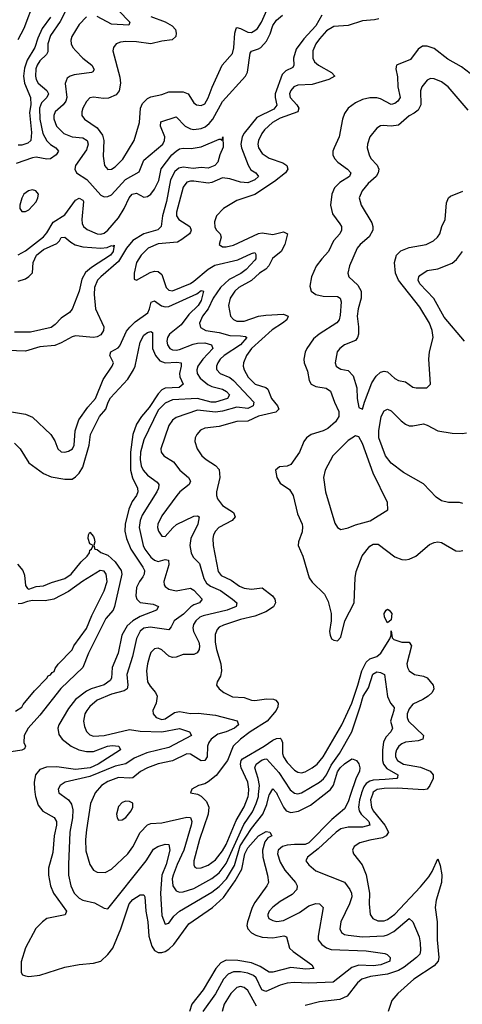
# Model space of a CAD drawing. Header units: inches. Extents: x 1245430 to 1420861, y 606325 to 671315.
# Tile 184 of 256: x 1376638 to 1379106, y 618829 to 624325. Entities that reach past the tile are written whole.
import ezdxf

# ---------------------------------------------------------------- set-up
doc = ezdxf.new("R2010")
doc.units = ezdxf.units.IN
doc.header["$MEASUREMENT"] = 0
doc.layers.add('B3671', color=7, linetype='Continuous')
doc.layers.add('B3672', color=7, linetype='Continuous')

msp = doc.modelspace()

# ---------------------------------------------------------------- linework, layer by layer
at = {"layer": 'B3671', "color": 5}
for points, elevation in [([(1376724.7, 620000), (1376726, 619990), (1376741.7, 619941.7), (1376766.4, 619906.4), (1376831.2, 619871.2), (1376844, 619850), (1376844.3, 619830), (1376830.1, 619770), (1376822.9, 619677.1), (1376799, 619590), (1376798.5, 619550), (1376810.1, 619490), (1376827.5, 619450), (1376898.3, 619350), (1376891.7, 619328.3), (1376790, 619308.2), (1376765.2, 619290), (1376727.8, 619252.2), (1376670, 619145.1), (1376646.3, 619066.3), (1376646.6, 619006.6), (1376653.7, 618993.7), (1376670, 618987.4), (1376690, 618985.5), (1376750, 618992.1), (1376890, 619037.3), (1376970, 619051.7), (1377050, 619059.7), (1377090, 619070.3), (1377130, 619107.7), (1377156.7, 619143.3), (1377202.8, 619250), (1377248, 619390), (1377270, 619413.7), (1377310, 619441.3), (1377330, 619439.5), (1377335.5, 619430), (1377340.7, 619350), (1377351.9, 619290), (1377358.8, 619210), (1377374.2, 619154.2), (1377390, 619130.2), (1377410, 619119.2), (1377430, 619118.4), (1377450, 619124.3), (1377470, 619136.8), (1377496.9, 619163.1), (1377582, 619278), (1377712.8, 619370), (1377774, 619426), (1377840.7, 619519.3), (1377877.1, 619582.9), (1377894, 619670), (1377910, 619703.3), (1377970, 619769.3), (1378013, 619793), (1378034, 619790), (1378044.9, 619770), (1378022.1, 619757.9), (1378004.6, 619735.4), (1377992.2, 619690), (1377993.9, 619650), (1378019.6, 619550), (1378025.4, 619510), (1378016.3, 619490), (1377950, 619397.7), (1377935.3, 619370), (1377908.4, 619290), (1377905.7, 619270), (1377910.1, 619250.1), (1377930, 619227.6), (1377954.4, 619214.4), (1377990, 619203.4), (1378050, 619200.3), (1378110.7, 619210.7), (1378125.5, 619205.5), (1378143.4, 619143.4), (1378163.8, 619123.8), (1378268, 619050), (1378279.1, 619030), (1378234.5, 619025.5), (1378150, 619034.5), (1378050, 619009.1), (1378030, 619009), (1377980.1, 619040.1), (1377930, 619061.5), (1377854.6, 619074.6), (1377790, 619075.6), (1377760, 619060), (1377731.4, 619030), (1377662, 618910), (1377598.9, 618830), (1377585.3, 618790)], 720), ([(1376869.9, 620000), (1376910.1, 619970.1), (1376926.7, 619946.7), (1376934.7, 619914.7), (1376933.5, 619870), (1376918.6, 619790), (1376909.6, 619609.6), (1376910.7, 619550), (1376922.5, 619490), (1376942.5, 619450), (1376970, 619421.7), (1376990, 619410.9), (1377056.2, 619396.2), (1377110, 619366), (1377130, 619361.6), (1377344.2, 619630), (1377384.5, 619695.5), (1377409.3, 619710.7), (1377450, 619722.4), (1377470, 619721.6), (1377476.3, 619690), (1377454.2, 619610), (1377430.1, 619550), (1377424, 619450), (1377430, 619324.9), (1377450, 619275.8), (1377470, 619283.1), (1377498.3, 619321.7), (1377529.8, 619350), (1377710, 619454.4), (1377750, 619486.1), (1377790.6, 619529.4), (1377835.6, 619604.4), (1377866.9, 619713.1), (1377930, 619810.5), (1377993.8, 619890), (1378016.1, 619943.9), (1378030, 619998.7), (1378030.8, 620000)], 740), ([(1377054.5, 620000), (1377033.8, 619950), (1377010, 619804), (1377005, 619750), (1377006.6, 619686.6), (1377029.5, 619609.5), (1377050, 619578), (1377070, 619566.9), (1377114.9, 619565.1), (1377150, 619584), (1377241.6, 619670), (1377270, 619709), (1377310, 619788.6), (1377350, 619831.8), (1377370, 619839), (1377430, 619841.7), (1377570, 619874.4), (1377590, 619872.9), (1377597.6, 619850), (1377593.8, 619830), (1377554.2, 619690), (1377516.5, 619610), (1377494.2, 619550), (1377489.3, 619529.3), (1377492.5, 619490), (1377510, 619463), (1377530, 619455.1), (1377550, 619456.3), (1377610, 619474.8), (1377710, 619531.9), (1377750, 619562.3), (1377790, 619615.3), (1377887.5, 619832.5), (1377935.6, 619904.4), (1377957, 619950), (1377969.1, 619990), (1377970.1, 620000)], 760), ([(1377633.9, 620000), (1377650, 619991.8), (1377680.4, 619960.4), (1377693.2, 619930), (1377689.4, 619890), (1377640.5, 619750), (1377609.5, 619630), (1377608.6, 619608.6), (1377615.3, 619595.2), (1377626.8, 619590), (1377650, 619591.7), (1377690, 619605.4), (1377730, 619635.4), (1377770, 619685.8), (1377790, 619721.3), (1377844.7, 619855.3), (1377890, 619932.1), (1377912.5, 619990), (1377913.5, 620000)], 780), ([(1378483.4, 620000), (1378470, 619959.3), (1378450, 619920.4), (1378378.5, 619861.5), (1378250, 619731.1), (1378230, 619721.9), (1378170, 619722.1), (1378130, 619716.8), (1378104.6, 619710), (1378079.6, 619690), (1378076.3, 619670), (1378090, 619622.2), (1378117.4, 619577.4), (1378177, 619510), (1378185.3, 619490), (1378183.5, 619470), (1378158.3, 619441.7), (1378090, 619403.2), (1378050, 619372.2), (1378029.5, 619350), (1378021.4, 619330), (1378022.7, 619322.7), (1378028, 619308), (1378050, 619296.8), (1378072.1, 619292.1), (1378110, 619296.3), (1378197.8, 619342.2), (1378250, 619378.5), (1378290, 619391.4), (1378309.3, 619389.3), (1378331.1, 619370), (1378302.7, 619210), (1378303.5, 619190), (1378323.5, 619163.5), (1378350, 619145.2), (1378376.1, 619136.1), (1378570, 619128.1), (1378673.7, 619113.7), (1378688.2, 619108.2), (1378704.2, 619090), (1378703.1, 619070), (1378652, 619050), (1378610, 619044.9), (1378530, 619047), (1378490, 619034.6), (1378386.9, 618953.1), (1378250, 618946.7), (1378169.6, 618950.4), (1378130, 618947.2), (1378090, 618936.4), (1378010, 618900.7), (1377989.4, 618909.4), (1377957.2, 618977.2), (1377942, 618990), (1377910, 619002.8), (1377870, 619010.9), (1377830, 619009.9), (1377801.7, 618998.3), (1377774.7, 618970), (1377730, 618887.4), (1377660.1, 618790)], 740), ([(1378074.9, 620000), (1378109.1, 619929.1), (1378125.1, 619910), (1378150, 619900.3), (1378192.7, 619907.3), (1378259.9, 619940.1), (1378335.8, 620000)], 740), ([(1378541.6, 620000), (1378532.9, 619970), (1378527.8, 619930), (1378531.9, 619910), (1378542.9, 619890), (1378585.1, 619850), (1378590.1, 619830), (1378550, 619817.7), (1378470, 619818.2), (1378430, 619808), (1378402.2, 619790), (1378303.3, 619696.7), (1378242.6, 619650), (1378234.4, 619630), (1378250, 619607.1), (1378290, 619574.7), (1378450, 619511.1), (1378480.1, 619470), (1378488.8, 619450), (1378491, 619429), (1378478, 619390), (1378429, 619290), (1378424.3, 619250), (1378433.4, 619230), (1378450, 619219.5), (1378470, 619214.6), (1378550, 619206), (1378670, 619212), (1378690, 619217), (1378723.8, 619236.2), (1378810, 619309.1), (1378830, 619290.4), (1378865.3, 619205.3), (1378872.4, 619172.4), (1378873.3, 619130), (1378869.5, 619110), (1378850.9, 619090), (1378782.6, 619037.4), (1378750, 619018.4), (1378690, 618997.3), (1378595.2, 618984.8), (1378546.7, 618970), (1378521.8, 618950), (1378464.7, 618875.3), (1378424.4, 618855.6), (1378310, 618842.6), (1378230, 618822.5)], 760), ([(1378605.3, 620000), (1378594.5, 619970), (1378599.3, 619930), (1378608.9, 619910), (1378675, 619830), (1378694.2, 619790), (1378682.6, 619770), (1378661.6, 619758.4), (1378590, 619746.3), (1378535.8, 619730), (1378503.7, 619710), (1378493.7, 619690), (1378500.3, 619670), (1378548.6, 619608.6), (1378571.3, 619551.3), (1378589.1, 619450), (1378587.3, 619390), (1378592.7, 619330), (1378607.7, 619307.7), (1378636.1, 619296.1), (1378670, 619295.3), (1378690, 619301.8), (1378730, 619332), (1378874.1, 619485.9), (1378919.4, 619540.6), (1378938.4, 619570), (1378970, 619640.7), (1378983.7, 619603.7), (1378992.6, 619552.6), (1378991, 619510), (1378961.2, 619410), (1378955, 619370), (1378965.7, 619290), (1378967, 619190), (1378975.7, 619090), (1378971.2, 619070), (1378950, 619043.6), (1378836.5, 618970), (1378747.6, 618890), (1378713.7, 618850), (1378693.8, 618790)], 780), ([(1377959.1, 618819.1), (1377910, 618905.7), (1377890, 618923.4), (1377870, 618928.1), (1377850, 618922.6), (1377815.1, 618890), (1377778.1, 618830), (1377767.2, 618790)], 760)]:
    msp.add_lwpolyline(points, dxfattribs=dict(at, elevation=elevation))
at = {"layer": 'B3671', "color": 5, "elevation": 780}
msp.add_lwpolyline([(1377230, 619962.6), (1377210, 619955.1), (1377190, 619933.6), (1377178.9, 619890), (1377182, 619870), (1377190, 619856.3), (1377210, 619858.4), (1377230, 619872.7), (1377258.9, 619910), (1377269.6, 619930), (1377270, 619951.8), (1377250, 619961.3)], close=True, dxfattribs=at)
at = {"layer": 'B3672', "color": 5}
for points, elevation in [([(1376630, 624214.8), (1376662.2, 624277.8), (1376721.5, 624430)], 720), ([(1377370, 624342), (1377450, 624312.1), (1377489.2, 624290), (1377506.3, 624270), (1377511.4, 624250), (1377509.2, 624230), (1377488.1, 624211.9), (1377430, 624205), (1377370, 624190.4), (1377290, 624201), (1377230, 624203), (1377200.3, 624199.7), (1377176.5, 624190), (1377161.3, 624170), (1377157.2, 624150), (1377195.8, 624004.2), (1377199.8, 623970), (1377193.2, 623926.9), (1377175.3, 623904.7), (1377132.7, 623887.3), (1377105.1, 623885.1), (1377050, 623891.4), (1377030, 623887.6), (1377010, 623867.3), (1376990, 623831.2), (1376984.1, 623810), (1376985, 623790), (1376999.6, 623770), (1377070, 623720.7), (1377099.5, 623679.5), (1377107.5, 623650), (1377103.6, 623563.6), (1377110.2, 623510), (1377130, 623489.2), (1377150, 623491.1), (1377170, 623503), (1377213.6, 623546.4), (1377277.3, 623650), (1377305.5, 623750), (1377311.1, 623830), (1377322.3, 623857.7), (1377350, 623884.6), (1377370, 623894.8), (1377430, 623907), (1377470, 623922), (1377550, 623921.9), (1377576.9, 623910), (1377610, 623860.3), (1377624.4, 623850), (1377650, 623845.4), (1377670, 623855.2), (1377690, 623888.9), (1377711.2, 623948.8), (1377767.5, 624070), (1377824.3, 624135.7), (1377832, 624168), (1377837.7, 624250), (1377845, 624275), (1377850, 624280.2), (1377870, 624275.8), (1377910, 624254.7), (1377930, 624254), (1377950, 624263.5), (1377963.8, 624276.2), (1377986.2, 624310), (1378036.2, 624423.8)], 780), ([(1376910, 624406.2), (1376864.7, 624315.3), (1376810, 624236.7), (1376794.4, 624190), (1376794.9, 624145.1), (1376788.5, 624130), (1376750, 624095), (1376735.4, 624070), (1376728.5, 624050), (1376726.2, 624010), (1376730.5, 623990), (1376741.5, 623970), (1376789.5, 623930), (1376798.2, 623910), (1376789.5, 623890), (1376759.8, 623860.2), (1376749, 623830), (1376749.8, 623770), (1376767.2, 623690), (1376790, 623648.8), (1376810, 623628.1), (1376839, 623610), (1376854.7, 623590), (1376842.2, 623570), (1376810, 623548.5), (1376790, 623546.9), (1376730, 623556.6), (1376710, 623553.2), (1376618, 623522)], 740), ([(1377190, 624376.8), (1377252.8, 624310), (1377246, 624294), (1377150, 624298.9), (1377070, 624343.2)], 760), ([(1376810, 624338.1), (1376764.2, 624275.8), (1376739.3, 624220.7), (1376723.3, 624170), (1376680.6, 624099.4), (1376665.5, 624054.5), (1376660.1, 624010), (1376664.2, 623970), (1376698.6, 623890), (1376699.4, 623850), (1376693.5, 623806.5), (1376704.8, 623695.2), (1376700.4, 623650), (1376684.4, 623635.6), (1376650, 623623.9), (1376630, 623623.9)], 720), ([(1377010, 624339.8), (1376970, 624297.3), (1376929.3, 624230), (1376923.2, 624210), (1376925.6, 624190), (1376934.7, 624170), (1376951.1, 624150), (1376991.1, 624110), (1377040.2, 624070), (1377052.7, 624047.3), (1377046.5, 624033.5), (1377038.8, 624030), (1376942.7, 624017.3), (1376919.3, 624010), (1376902.5, 623997.4), (1376891.8, 623968.2), (1376901.3, 623890), (1376895.7, 623870), (1376880.4, 623850), (1376836.6, 623810), (1376828.5, 623790), (1376828.5, 623771.5), (1376843.3, 623730), (1376883.8, 623690), (1376930, 623671), (1376990, 623665.7), (1377013.8, 623650), (1377019.1, 623630), (1377010, 623598.2), (1376948.6, 623510), (1376946.4, 623490), (1376954.3, 623470), (1377012.4, 623432.4), (1377090, 623345.8), (1377110, 623335.8), (1377130, 623337.1), (1377150, 623347.1), (1377228.2, 623431.8), (1377303.8, 623476.2), (1377330, 623539.8), (1377435.9, 623630), (1377446.6, 623650), (1377448.3, 623670), (1377423, 623730), (1377425.3, 623754.7), (1377510, 623783.2), (1377560.2, 623730), (1377590, 623715.3), (1377610, 623712.2), (1377650, 623717.8), (1377672.8, 623727.2), (1377695.5, 623744.5), (1377715.9, 623770), (1377770, 623868.1), (1377898.3, 624010), (1377907.7, 624032.3), (1377922.6, 624137.4), (1377930.4, 624149.6), (1377970, 624161.7), (1377982.8, 624170), (1378014.9, 624205.1), (1378034.6, 624245.4), (1378050, 624292.6), (1378070, 624321.5), (1378104.1, 624350)], 760), ([(1378322.8, 624350), (1378289.4, 624290), (1378221.9, 624218.1), (1378180.2, 624159.8), (1378164.8, 624110), (1378167.3, 624070), (1378161.3, 624058.7), (1378121.6, 624038.4), (1378101.4, 624018.6), (1378063.8, 623910), (1378063.1, 623890), (1378072.7, 623847.3), (1378055, 623825), (1377960.6, 623779.4), (1377890, 623691.2), (1377879.4, 623670), (1377871.9, 623630), (1377875.1, 623610), (1377912.1, 623512.1), (1377926.8, 623486.8), (1377955.8, 623470), (1377970.2, 623450), (1377949.3, 623430), (1377910, 623414.6), (1377870, 623418.6), (1377810, 623436.8), (1377770, 623442.9), (1377710, 623416.8), (1377690, 623412.5), (1377610, 623423.2), (1377590, 623423.2), (1377570, 623417), (1377550.1, 623389.9), (1377512.4, 623250), (1377512, 623230), (1377525, 623210), (1377586.5, 623170), (1377595.3, 623150), (1377590, 623138.9), (1377584.5, 623130), (1377542.6, 623097.4), (1377517.3, 623082.7), (1377410, 623073.3), (1377355.5, 623050), (1377315.2, 623010), (1377290.2, 622970), (1377276.5, 622910), (1377276.9, 622876.9), (1377290, 622870.7), (1377366.5, 622913.5), (1377390, 622920.5), (1377410, 622919.8), (1377430, 622903.2), (1377455.1, 622830), (1377470, 622815.6), (1377490, 622812), (1377590, 622852.3), (1377610, 622864.4), (1377690, 622933.1), (1377726.1, 622953.9), (1377855.4, 622984.6), (1377930, 623020.5), (1377950, 623025.3), (1377955, 623015), (1377954.4, 622990), (1377950, 622982.3), (1377900.5, 622930), (1377871.6, 622908.4), (1377805.7, 622874.3), (1377758.7, 622830), (1377717, 622770), (1377689.4, 622710.6), (1377657.5, 622670), (1377640.8, 622630), (1377646.1, 622606), (1377675.8, 622590), (1377750, 622579.1), (1377810, 622561.2), (1377870, 622561.1), (1377896.6, 622556.6), (1377905.8, 622550), (1377869.6, 622510), (1377777.6, 622450), (1377757, 622430), (1377742.6, 622410), (1377735.7, 622390), (1377736.6, 622376.6), (1377737.4, 622370), (1377756.1, 622350), (1377810, 622326.9), (1377830.3, 622310.3), (1377944.1, 622190), (1377940.4, 622170), (1377910, 622154.7), (1377850, 622163), (1377770, 622140.1), (1377730, 622134.4), (1377630, 622144.5), (1377510, 622103.9), (1377489.7, 622090.3), (1377470, 622059.7), (1377425.5, 621930), (1377427.7, 621910), (1377441.5, 621890), (1377496.8, 621856.8), (1377532, 621810), (1377580.2, 621770), (1377591.2, 621750), (1377583.2, 621730), (1377531.2, 621690), (1377513.8, 621670), (1377430, 621556.4), (1377409.1, 621510), (1377407.4, 621490), (1377412, 621470), (1377430, 621441.3), (1377450, 621440.2), (1377491.7, 621488.3), (1377513.5, 621506.5), (1377610, 621554), (1377630, 621555), (1377638.9, 621550), (1377631.6, 621510), (1377592.2, 621430), (1377587.3, 621390), (1377593.5, 621350), (1377605.7, 621325.7), (1377640.1, 621290), (1377665.4, 621205.5), (1377679.4, 621179.4), (1377702.3, 621162.3), (1377758.4, 621138.4), (1377824.1, 621090), (1377848.2, 621070), (1377844.7, 621050), (1377794.6, 621030), (1377661.8, 620998.2), (1377643.2, 620990), (1377621.1, 620970), (1377608.3, 620950), (1377603.6, 620930), (1377607.3, 620910), (1377638, 620850), (1377641.7, 620830), (1377639, 620810), (1377628.5, 620791.5), (1377610, 620782.3), (1377550, 620782.2), (1377510, 620767.5), (1377490, 620765.2), (1377470, 620771.5), (1377430, 620807), (1377410, 620817.3), (1377390, 620813.8), (1377370, 620792.3), (1377361.2, 620770), (1377350.1, 620729.9), (1377345.5, 620690), (1377350.8, 620630), (1377365.2, 620605.2), (1377395.9, 620570), (1377404.8, 620550), (1377399, 620510), (1377380.2, 620470), (1377382.2, 620450), (1377398.5, 620430), (1377430, 620419.8), (1377450, 620423), (1377502.3, 620457.7), (1377530, 620463.6), (1377590, 620452.2), (1377633.6, 620453.6), (1377730, 620444), (1377851.3, 620411.3), (1377858.2, 620390), (1377835.9, 620370), (1377790.3, 620350), (1377743.3, 620336.7), (1377705.8, 620310), (1377692.2, 620290), (1377685.7, 620270), (1377682.8, 620210), (1377670, 620189.2), (1377650, 620188.7), (1377590, 620224.9), (1377570, 620228), (1377490, 620188.3), (1377410, 620171), (1377350, 620149.9), (1377311.6, 620128.4), (1377270, 620094.2), (1377250, 620090.8), (1377190, 620094.6), (1377130, 620072.4), (1377094.6, 620050), (1377058.6, 620010), (1377054.5, 620000)], 760), ([(1378641.3, 624330), (1378616.3, 624323.7), (1378550, 624318.1), (1378470, 624291.5), (1378390, 624287.2), (1378350, 624261.5), (1378310, 624218.1), (1378289.6, 624190), (1378272.3, 624150), (1378272.1, 624110), (1378282.7, 624090), (1378304.5, 624070), (1378377.3, 624030), (1378396, 624010), (1378361.3, 623990), (1378270, 623962.2), (1378190, 623959.4), (1378166.2, 623950), (1378149.6, 623930), (1378143.4, 623910), (1378146.1, 623890), (1378184.4, 623850), (1378195.7, 623830), (1378190.1, 623810), (1378090, 623774.6), (1378047.3, 623750), (1378003.4, 623710), (1377988.6, 623690), (1377969.6, 623650), (1377966.2, 623630), (1377969.1, 623610), (1377990, 623577.3), (1378030, 623551.8), (1378106, 623526), (1378128.3, 623510), (1378134.4, 623490), (1378121.4, 623470), (1378058.7, 623421.3), (1377950, 623348.7), (1377850, 623316.2), (1377774, 623270), (1377736, 623230), (1377724.1, 623195.9), (1377726.5, 623166.5), (1377735.6, 623150), (1377755.8, 623130), (1377761.1, 623110), (1377750.4, 623070), (1377770, 623056.9), (1377790, 623056.3), (1377830, 623066.1), (1377970, 623131.6), (1377990, 623134.2), (1378050, 623126.1), (1378110, 623139.8), (1378131.7, 623130), (1378117.7, 623070), (1378095.7, 623030), (1378047.7, 622992.3), (1378027.9, 622950), (1378010, 622932.1), (1377975.9, 622910), (1377930.1, 622869.9), (1377860.9, 622830), (1377838, 622810), (1377812, 622770), (1377802.9, 622730), (1377814.5, 622670), (1377830.7, 622650.7), (1377850, 622642.8), (1377890, 622641.5), (1377970, 622669.1), (1378010, 622676.1), (1378110, 622682), (1378135.5, 622670), (1378128.1, 622650), (1378104.6, 622630), (1378046.3, 622593.7), (1377930.6, 622490), (1377902.7, 622450), (1377885.5, 622410), (1377884.8, 622390), (1377890.7, 622370), (1377912.5, 622330), (1377950.5, 622290.5), (1378011.7, 622271.7), (1378022.9, 622263), (1378042.2, 622210), (1378075, 622170), (1378084, 622150), (1378065.9, 622134.1), (1377970, 622112.7), (1377910, 622084.7), (1377850, 622082), (1377750, 622054.4), (1377670, 622044.5), (1377647, 622033), (1377625.2, 622010), (1377616.2, 621990), (1377614, 621970), (1377627.1, 621930), (1377654.7, 621890), (1377677.4, 621870), (1377730, 621836.9), (1377750, 621814), (1377754.8, 621770), (1377735.5, 621690), (1377735.2, 621670), (1377741.1, 621650), (1377770, 621613.4), (1377830, 621574), (1377839, 621550), (1377823.1, 621530), (1377749.2, 621490), (1377729.3, 621470), (1377719, 621450), (1377714.8, 621430), (1377717, 621390), (1377745.1, 621245.1), (1377762.2, 621222.2), (1377817, 621197), (1377863.2, 621163.2), (1377890, 621151.5), (1377930, 621146), (1377990, 621154), (1378048.4, 621108.4), (1378061.1, 621090), (1378065.2, 621070), (1378053.2, 621046.8), (1378010, 621020.5), (1377950, 620996.4), (1377870, 620976.3), (1377774.6, 620945.4), (1377750, 620934.2), (1377738.5, 620921.5), (1377727.4, 620892.6), (1377728.6, 620850), (1377734.8, 620810), (1377759.9, 620730), (1377764.1, 620690), (1377758.9, 620661.1), (1377740.3, 620630), (1377734.9, 620610), (1377750.4, 620590), (1377775.8, 620570), (1377824.5, 620544.5), (1377890, 620541.7), (1377930, 620527.2), (1377950, 620524.6), (1378013.7, 620533.7), (1378053, 620533), (1378067.4, 620527.4), (1378079.6, 620510), (1378077.7, 620490), (1378068.3, 620470), (1378018, 620410), (1377923.3, 620350), (1377870.1, 620310), (1377829.2, 620270), (1377796.5, 620190), (1377733.3, 620106.7), (1377690, 620071.2), (1377670, 620060.3), (1377634.8, 620050), (1377597.3, 620030), (1377591.3, 620010), (1377630, 620002), (1377633.9, 620000)], 780), ([(1379150, 624023.8), (1379101.6, 624061.6), (1379025.2, 624105.2), (1378950, 624163.2), (1378910, 624177.5), (1378883.9, 624176.1), (1378860.4, 624159.6), (1378817.3, 624102.7), (1378740.3, 624070), (1378735.9, 624050), (1378745.9, 624005.9), (1378746.2, 623950), (1378760.5, 623890), (1378747.5, 623870), (1378730, 623857.2), (1378710, 623851.8), (1378650, 623882.9), (1378630, 623887.8), (1378590, 623888.2), (1378550, 623878.6), (1378510, 623861), (1378470.2, 623830), (1378450, 623800.5), (1378438, 623770), (1378419.8, 623670), (1378391.2, 623610), (1378385, 623590), (1378385.2, 623570), (1378393.2, 623550), (1378411.9, 623530), (1378466.8, 623490), (1378485.4, 623470), (1378477.2, 623450), (1378423.4, 623416.6), (1378394.7, 623385.3), (1378378.1, 623350), (1378370.8, 623290), (1378381.9, 623241.9), (1378424.4, 623184.4), (1378432, 623170), (1378432.7, 623150), (1378423.5, 623130), (1378387.6, 623090), (1378360.1, 623030), (1378322.3, 622990), (1378291.5, 622948.5), (1378265.5, 622890), (1378256.5, 622836.5), (1378263.9, 622810), (1378290.1, 622790.1), (1378330, 622782.3), (1378410, 622779.8), (1378425.5, 622770), (1378431.8, 622750), (1378425.2, 622674.8), (1378419.8, 622650), (1378407.5, 622632.5), (1378308, 622570), (1378276.9, 622543.1), (1378239.7, 622490), (1378230.8, 622469.2), (1378223.5, 622430), (1378225.4, 622410), (1378243.6, 622363.6), (1378253.3, 622310), (1378263.5, 622290), (1378290, 622277.3), (1378347.8, 622267.8), (1378372.3, 622252.3), (1378393.4, 622190), (1378417.9, 622137.9), (1378418.5, 622110), (1378400.2, 622079.8), (1378356.4, 622043.6), (1378330, 622030.6), (1378264.4, 622010), (1378237.5, 621990), (1378223.5, 621970), (1378197.8, 621910), (1378150, 621842.6), (1378130, 621833.7), (1378086.8, 621830), (1378064.4, 621810), (1378071.6, 621770), (1378090, 621737), (1378142.5, 621702.5), (1378164, 621670), (1378187.4, 621567.4), (1378213, 621510), (1378215, 621495), (1378213.4, 621466.6), (1378193.6, 621410), (1378191.4, 621390), (1378216.5, 621330), (1378253.4, 621210), (1378270, 621186.3), (1378338.8, 621118.8), (1378357.9, 621077.9), (1378375.9, 621010), (1378375.6, 620970), (1378366.7, 620910), (1378368.7, 620888.7), (1378377.3, 620870), (1378390, 620861.6), (1378410, 620858), (1378430, 620878), (1378452, 620970), (1378504, 621070), (1378508.3, 621210), (1378514.9, 621245.1), (1378548.4, 621331.6), (1378590, 621385.5), (1378610, 621397.4), (1378637.4, 621397.4), (1378730, 621326.9), (1378770, 621311.5), (1378790, 621310.2), (1378810, 621313.4), (1378847.8, 621330), (1378924.2, 621395.8), (1378950, 621407.7), (1378970, 621410.3), (1378990, 621406.3), (1379070, 621360.4), (1379090, 621357.6), (1379110, 621361.3)], 820), ([(1379139.6, 623819.6), (1379028.2, 623950), (1378990, 623977.4), (1378950, 623995.2), (1378930, 623996), (1378910, 623987.3), (1378880.7, 623950), (1378872.6, 623927.4), (1378875.2, 623850), (1378860.3, 623819.7), (1378837.9, 623802.1), (1378810, 623788.7), (1378750, 623736.1), (1378710, 623729.9), (1378665.3, 623734.7), (1378650, 623731.9), (1378630, 623719.8), (1378590.2, 623670), (1378577.2, 623630), (1378576.2, 623610), (1378586.2, 623570), (1378597.2, 623550), (1378632.3, 623512.3), (1378641.6, 623490), (1378638.1, 623470), (1378625.5, 623450), (1378580.7, 623410), (1378547.3, 623370), (1378531.3, 623330), (1378542.7, 623290), (1378602.2, 623190), (1378608.5, 623170), (1378608.4, 623150), (1378587.6, 623112.4), (1378537.8, 623070), (1378520.7, 623050), (1378477.3, 622950), (1378467.4, 622910), (1378473.4, 622890), (1378523.4, 622843.4), (1378543.1, 622810), (1378542.5, 622770), (1378525, 622710), (1378519.8, 622670), (1378528.2, 622610), (1378527.5, 622570), (1378521.4, 622550), (1378510, 622534.8), (1378450.4, 622510), (1378423.2, 622490), (1378408.2, 622470), (1378398, 622410), (1378404, 622390), (1378410, 622384.4), (1378430, 622375), (1378470, 622366), (1378497.2, 622337.2), (1378518.6, 622270), (1378520.7, 622210), (1378530, 622161), (1378550, 622151), (1378560.4, 622190), (1378602.3, 622297.7), (1378625.6, 622334.4), (1378650, 622356.6), (1378670, 622362.3), (1378690, 622358.5), (1378730, 622322.4), (1378750, 622311.6), (1378790, 622303), (1378830, 622274.4), (1378850, 622270.4), (1378909.2, 622270.8), (1378929, 622290), (1378919.6, 622430), (1378923.5, 622470), (1378943.5, 622550), (1378938.2, 622590), (1378923.2, 622630), (1378870, 622719.8), (1378749.9, 622870), (1378734.5, 622910), (1378729.2, 622970), (1378739.8, 623010), (1378764.5, 623035.5), (1378810, 623052.5), (1378905.1, 623070), (1378946, 623090), (1378969.1, 623110.9), (1378980.8, 623130), (1378992.8, 623170), (1379011.1, 623208.9), (1379017.7, 623302.3), (1379029.1, 623330), (1379040.2, 623339.8), (1379110, 623368.4)], 840), ([(1376630, 623012.2), (1376670, 623034.3), (1376770, 623112.8), (1376790, 623135.5), (1376824.5, 623195.5), (1376890, 623235.2), (1376950, 623317.6), (1376970, 623329.3), (1376990, 623317.7), (1376993.4, 623310), (1376984.6, 623210), (1376986.4, 623186.4), (1376993.4, 623170), (1377014.3, 623154.3), (1377070, 623129.1), (1377090, 623127.6), (1377110, 623133.1), (1377130, 623149), (1377190, 623218.7), (1377221.5, 623270), (1377248.3, 623330), (1377266.3, 623350), (1377290, 623356.3), (1377330, 623334.2), (1377350, 623337), (1377370, 623351.4), (1377390, 623379.5), (1377413.2, 623426.8), (1377427.1, 623492.9), (1377486.2, 623570), (1377510, 623591), (1377530, 623603.1), (1377550, 623607.5), (1377594.1, 623605.9), (1377650, 623615.6), (1377750, 623657.1), (1377758.5, 623658.5), (1377767.3, 623652.7), (1377770.9, 623670.9), (1377772.3, 623612.3), (1377753.6, 623570), (1377743.2, 623530), (1377726.7, 623510), (1377690, 623495.8), (1377650, 623499), (1377606.4, 623493.6), (1377550, 623501), (1377524.9, 623495.1), (1377502.5, 623477.5), (1377478.9, 623430), (1377457, 623310), (1377433.8, 623230), (1377427.7, 623170), (1377408.5, 623151.5), (1377330, 623129.6), (1377270, 623092.3), (1377234, 623050), (1377190, 622974.5), (1377090.1, 622890), (1377072.7, 622870), (1377055.6, 622830), (1377052.6, 622790), (1377061.8, 622710), (1377107.8, 622610), (1377106, 622590), (1377090, 622566.3), (1377070, 622554.8), (1377050, 622550.8), (1376950, 622561.1), (1376930, 622555), (1376870, 622521), (1376833.9, 622506.1), (1376750, 622498.9), (1376670, 622475.2), (1376570, 622478)], 740), ([(1376630, 622866.1), (1376670, 622878.7), (1376690, 622891.4), (1376708.7, 622911.3), (1376713.9, 622970), (1376731.8, 623010), (1376770, 623042.7), (1376845, 623075), (1376860.1, 623090), (1376870, 623109.3), (1376890, 623110.2), (1376922.5, 623082.5), (1376947.9, 623067.9), (1376990, 623057.5), (1377091.3, 623048.7), (1377126.5, 623053.5), (1377150, 623064.1), (1377158.8, 623061.2), (1377165.4, 623065.4), (1377158.9, 623030), (1377144.6, 623010), (1377038.6, 622941.4), (1377006, 622914), (1376984.2, 622875.8), (1376969.2, 622810), (1376930.5, 622709.5), (1376915.3, 622690), (1376870, 622659.3), (1376836.6, 622623.4), (1376813.7, 622606.3), (1376698.9, 622581.1), (1376610, 622580.2)], 720), ([(1379118, 622530), (1379005.2, 622665.2), (1378947.8, 622767.8), (1378870.6, 622850), (1378860.2, 622870), (1378863.5, 622890), (1378870, 622896.5), (1378910, 622924.9), (1378970, 622934.2), (1379050, 622965.8), (1379074.5, 622985.5), (1379108.3, 623031.7)], 820), ([(1376570, 622139.7), (1376670, 622123.9), (1376710, 622106.9), (1376812.6, 622010), (1376834.1, 621974.1), (1376850, 621929), (1376870, 621912.6), (1376890, 621910.2), (1376910, 621916.2), (1376932.2, 621930), (1376942, 621950), (1376947.4, 622030), (1376968, 622092), (1377018.1, 622161.9), (1377060.2, 622210), (1377103.1, 622316.9), (1377154, 622390), (1377161.5, 622410), (1377141, 622450), (1377147.2, 622470), (1377186.7, 622493.3), (1377196.1, 622503.9), (1377234.6, 622585.4), (1377251.6, 622608.4), (1377282.3, 622637.7), (1377352, 622688.1), (1377362.3, 622710), (1377371.7, 622748.3), (1377390, 622755), (1377428.1, 622728.1), (1377450, 622722), (1377470, 622723.5), (1377625.2, 622794.8), (1377650, 622812.7), (1377664, 622810), (1377650, 622758.2), (1377633.8, 622730), (1377580.9, 622679.1), (1377538.4, 622621.6), (1377473.6, 622570), (1377462.5, 622550), (1377459.2, 622530), (1377462.5, 622510), (1377476.3, 622490), (1377490, 622482.8), (1377510, 622480.6), (1377530, 622483.8), (1377605.9, 622514.1), (1377630, 622519.5), (1377670, 622520.4), (1377707.3, 622510), (1377715, 622490), (1377660.3, 622430), (1377631.9, 622390), (1377626.1, 622370), (1377627.7, 622350), (1377643.8, 622323.8), (1377688, 622288), (1377710, 622276.6), (1377770, 622261.9), (1377790.8, 622250), (1377807.6, 622230), (1377796.9, 622210), (1377730, 622189.9), (1377706.6, 622190), (1377630, 622209.9), (1377490, 622202.1), (1377450, 622184.6), (1377410, 622144.7), (1377330, 621979.2), (1377311.8, 621910), (1377309.5, 621870), (1377314.9, 621834.9), (1377326.1, 621810), (1377350, 621783), (1377403.9, 621743.9), (1377413.4, 621730), (1377411.9, 621710), (1377403.4, 621690), (1377321, 621559), (1377309.6, 621530), (1377305, 621490), (1377325.9, 621390), (1377335.3, 621370), (1377370, 621325.8), (1377390, 621308.1), (1377410, 621300.1), (1377450, 621311.8), (1377468.4, 621308.4), (1377470, 621281.2), (1377441.2, 621190), (1377443.6, 621170), (1377450, 621161.7), (1377470, 621146.6), (1377510, 621136.6), (1377590, 621152.5), (1377610, 621140.1), (1377655.5, 621090), (1377641.7, 621070), (1377610, 621059.4), (1377592, 621048), (1377552.5, 621007.5), (1377499.4, 620970), (1377483.5, 620936.5), (1377470, 620919.7), (1377365.8, 620934.2), (1377330, 620928.1), (1377310, 620911.9), (1377289.7, 620870.3), (1377267.4, 620770), (1377235.8, 620670), (1377241.1, 620610), (1377238.4, 620590), (1377221.5, 620578.5), (1377150, 620560.1), (1377070, 620526.4), (1377030, 620491.9), (1377012.8, 620470), (1377002.2, 620450), (1376994.6, 620410), (1376999, 620379), (1377011.1, 620351.1), (1377030, 620332.7), (1377050, 620325.5), (1377110.1, 620330.1), (1377250, 620362.8), (1377310, 620354.7), (1377430, 620349.7), (1377530, 620367.9), (1377584.9, 620350), (1377597.1, 620330), (1377470, 620263.1), (1377347.5, 620232.5), (1377276.1, 620203.9), (1377230, 620171.7), (1377170, 620158.7), (1377030, 620101.6), (1376892.4, 620070), (1376864.6, 620050), (1376853.4, 620030), (1376856.4, 620010), (1376869.9, 620000)], 740), ([(1376610, 621961.2), (1376641.6, 621930), (1376690, 621851.4), (1376770, 621791.6), (1376813.3, 621773.3), (1376890, 621760.2), (1376930, 621760.2), (1376950, 621772.4), (1376970, 621793), (1376990, 621826.5), (1377025.9, 621950), (1377033.4, 622010), (1377083, 622110), (1377118.9, 622150), (1377131.7, 622190), (1377145, 622215), (1377241, 622319), (1377272.3, 622370), (1377281.6, 622390), (1377310, 622525.3), (1377330, 622563.2), (1377350, 622578.2), (1377370, 622585.3), (1377378, 622578), (1377378.7, 622490), (1377395.4, 622450), (1377420.1, 622420.1), (1377450, 622409.3), (1377513.9, 622413.9), (1377538.9, 622410), (1377539.5, 622390), (1377529.5, 622350), (1377530.7, 622330.7), (1377549.1, 622290), (1377527.3, 622272.7), (1377450, 622268.5), (1377430, 622258.4), (1377410, 622236.7), (1377360.6, 622159.4), (1377318.3, 622110), (1377290, 622067.8), (1377269.6, 622010.4), (1377255.8, 621910), (1377255.7, 621810), (1377267.2, 621767.2), (1377294.7, 621710), (1377296.9, 621690), (1377289.1, 621670), (1377264.9, 621635.1), (1377247.1, 621592.9), (1377227.1, 621510), (1377225.1, 621470), (1377233.4, 621430), (1377258.6, 621370), (1377325.1, 621270), (1377333.6, 621250), (1377332.3, 621230), (1377325.4, 621214.6), (1377307.1, 621190), (1377290, 621155.3), (1377285, 621110), (1377290.8, 621090), (1377310, 621072.6), (1377382.3, 621062.3), (1377412.2, 621050), (1377402, 621030), (1377310, 620993.3), (1377268.7, 620970), (1377237.5, 620942.5), (1377207.3, 620890), (1377187.7, 620790), (1377154.3, 620710), (1377149.8, 620650.2), (1377142.9, 620637.1), (1377110, 620611.8), (1377037.1, 620590), (1377010, 620576.7), (1376950, 620530.4), (1376910, 620479.5), (1376855.9, 620390), (1376850.2, 620370), (1376856.1, 620336.1), (1376874.2, 620310), (1376924.5, 620270), (1376967.8, 620250), (1377010, 620240.2), (1377050, 620239.9), (1377127.6, 620270), (1377153.3, 620273.3), (1377190.8, 620270), (1377199.6, 620250), (1377075.3, 620170), (1377030.4, 620149.6), (1376950, 620140.5), (1376846, 620154), (1376786.8, 620153.2), (1376750, 620139.2), (1376726.9, 620110), (1376718.9, 620070), (1376720.7, 620030), (1376724.7, 620000)], 720), ([(1379110, 621625.3), (1379090, 621629.8), (1379030, 621630.9), (1378990, 621639.1), (1378959.9, 621659.9), (1378890, 621733.6), (1378778.3, 621798.3), (1378710, 621848.8), (1378677.6, 621890), (1378641.4, 621990), (1378641.5, 622030), (1378654.7, 622110), (1378670, 622142.2), (1378690, 622151.1), (1378710, 622142.3), (1378766.3, 622086.3), (1378790, 622066.9), (1378810, 622057.8), (1378830, 622057.1), (1378890, 622068.8), (1378910, 622062.5), (1378969.7, 622029.7), (1379050, 622016.6), (1379105.1, 622014.9), (1379130, 622019.7)], 820), ([(1376626, 621286), (1376655.9, 621250), (1376664, 621224), (1376670, 621166.7), (1376681.5, 621150), (1376690, 621146.4), (1376730, 621160.5), (1376770, 621164.8), (1376815.7, 621184.3), (1376890, 621206.3), (1376925, 621230), (1376981, 621299), (1377014.6, 621330), (1377027.4, 621350), (1377030, 621364.7), (1377038, 621370), (1377048, 621390), (1377030, 621399), (1377020.7, 621430), (1377022.7, 621450), (1377030, 621464.7), (1377050, 621441), (1377053.7, 621430), (1377056.3, 621410), (1377050.8, 621390), (1377058, 621370), (1377070, 621367), (1377090.7, 621350.7), (1377130, 621336), (1377170, 621298.9), (1377204.3, 621250), (1377208.2, 621230), (1377167.7, 621050), (1377158.5, 621030), (1377118.2, 620981.8), (1377021.2, 620790), (1376990.1, 620710), (1376867.6, 620592.4), (1376750, 620443.2), (1376685.7, 620370), (1376663.4, 620330), (1376662.1, 620290), (1376670.9, 620270), (1376664.5, 620255.6), (1376650, 620247.6), (1376590, 620238)], 680), ([(1376615.3, 620464.7), (1376650, 620487.7), (1376657, 620503), (1376720.9, 620579.1), (1376789.3, 620650), (1376796.9, 620663.1), (1376810, 620667.9), (1376818.3, 620681.7), (1376830, 620686.9), (1376835.8, 620704.2), (1376852.9, 620727.1), (1376930, 620806.9), (1376939.8, 620830), (1377010, 620926.4), (1377040.8, 620999.2), (1377110, 621137.3), (1377126.3, 621190), (1377119.9, 621230), (1377110, 621247.4), (1377086.3, 621250), (1376989.6, 621190.4), (1376910, 621133.6), (1376827.6, 621090), (1376779.3, 621080.7), (1376710, 621083.8), (1376681.7, 621078.3), (1376650, 621065.4), (1376630, 621064.1)], 680), ([(1377913.5, 620000), (1377916.4, 620030), (1377911, 620070), (1377873.4, 620150), (1377869.8, 620170.2), (1377873.7, 620190), (1377880.6, 620199.4), (1378002.1, 620270), (1378050, 620303.9), (1378070, 620313.7), (1378090, 620315.3), (1378097.1, 620310), (1378103.3, 620290), (1378103.8, 620230), (1378108.8, 620210), (1378130, 620178.6), (1378170, 620137), (1378190, 620125.5), (1378210, 620121.6), (1378230, 620126.1), (1378270, 620148.4), (1378297.4, 620170), (1378330, 620210.1), (1378435.4, 620390), (1378489.7, 620510), (1378524.7, 620610), (1378546.8, 620690), (1378570, 620739.3), (1378590, 620757.4), (1378629.8, 620770.2), (1378652, 620790), (1378702.7, 620870), (1378709.2, 620890), (1378710, 620914), (1378714.9, 620874.9), (1378725.1, 620865.1), (1378770, 620851.2), (1378810.5, 620850), (1378822.6, 620830), (1378796.9, 620730), (1378800.2, 620710), (1378810, 620690.4), (1378839.1, 620670), (1378890, 620661.2), (1378910, 620652.3), (1378943.6, 620610), (1378948, 620590), (1378937.8, 620570), (1378917.1, 620550), (1378887.1, 620530), (1378830, 620503.8), (1378810, 620479), (1378799.9, 620450), (1378799.6, 620430), (1378807, 620410), (1378889.4, 620330), (1378886.7, 620310), (1378859.5, 620300.5), (1378790, 620291.5), (1378770, 620282.6), (1378752.8, 620270), (1378739.6, 620250), (1378733.3, 620230), (1378734.6, 620210), (1378746, 620190), (1378779.3, 620170), (1378873, 620153), (1378926.4, 620130), (1378944.7, 620110), (1378944.1, 620090), (1378926.3, 620050), (1378910, 620029.9), (1378890, 620027.1), (1378743.8, 620036.2), (1378670, 620034.2), (1378632, 620028), (1378610, 620013.1), (1378605.3, 620000)], 780), ([(1377970.1, 620000), (1377975.3, 620050), (1377968, 620090), (1377948.9, 620150), (1377956.9, 620170), (1377990, 620194.4), (1378010, 620199.8), (1378017, 620197), (1378083.9, 620123.9), (1378145.8, 620025.8), (1378170, 620007.5), (1378190, 620004.7), (1378210, 620010.1), (1378310, 620070.1), (1378332.2, 620087.8), (1378350, 620110.1), (1378375.7, 620164.3), (1378422.6, 620230), (1378489.6, 620350), (1378537.7, 620490), (1378553.3, 620550), (1378583.9, 620596.1), (1378608.1, 620671.9), (1378630, 620685), (1378650, 620680.9), (1378671.9, 620670), (1378690, 620546.8), (1378706.3, 620510), (1378725.7, 620485.7), (1378725, 620470), (1378706, 620410), (1378716.6, 620370), (1378707.9, 620350), (1378680.4, 620319.6), (1378667.4, 620292.6), (1378661.1, 620250), (1378660.6, 620190), (1378667, 620170), (1378686.1, 620146.1), (1378746.9, 620110), (1378745.3, 620094.7), (1378740.7, 620090), (1378676.6, 620083.4), (1378610, 620081.2), (1378590, 620075.4), (1378570, 620061.2), (1378557.3, 620042.7), (1378544.5, 620010), (1378541.6, 620000)], 760), ([(1378335.8, 620000), (1378371.7, 620028.3), (1378388.2, 620051.8), (1378410, 620126.2), (1378426.2, 620150), (1378450, 620172.2), (1378490, 620198.7), (1378497.7, 620197.7), (1378516, 620190), (1378530, 620171.3), (1378534.9, 620150), (1378533.4, 620130), (1378512.3, 620087.7), (1378483.4, 620000)], 740), ([(1378030.8, 620000), (1378050, 620032.7), (1378070, 620010.2), (1378074.9, 620000)], 740)]:
    msp.add_lwpolyline(points, dxfattribs=dict(at, elevation=elevation))
for points, elevation in [([(1376710, 623374.3), (1376687.3, 623370), (1376661.6, 623350), (1376650, 623328.7), (1376639.1, 623290), (1376639.1, 623270), (1376650, 623254.8), (1376670, 623254), (1376690, 623264), (1376730, 623308.2), (1376739.7, 623330), (1376742.4, 623350), (1376728.7, 623370)], 760), ([(1378510, 622002.4), (1378470, 621975.6), (1378384.9, 621890), (1378342.3, 621810), (1378333.2, 621770), (1378343.2, 621690), (1378395.4, 621515.4), (1378410.3, 621490.3), (1378430, 621479.3), (1378470, 621488.9), (1378510, 621506), (1378592.2, 621527.8), (1378692, 621590), (1378689.3, 621630), (1378610, 621794), (1378550, 621959.3), (1378530, 621997.2)], 840), ([(1378690, 620959), (1378671.8, 620990), (1378671.3, 621010), (1378681.6, 621030), (1378690, 621035.2), (1378699.3, 621030), (1378714, 621010), (1378710, 620975.3)], 780)]:
    msp.add_lwpolyline(points, close=True, dxfattribs=dict(at, elevation=elevation))

doc.saveas('drawing.dxf')
